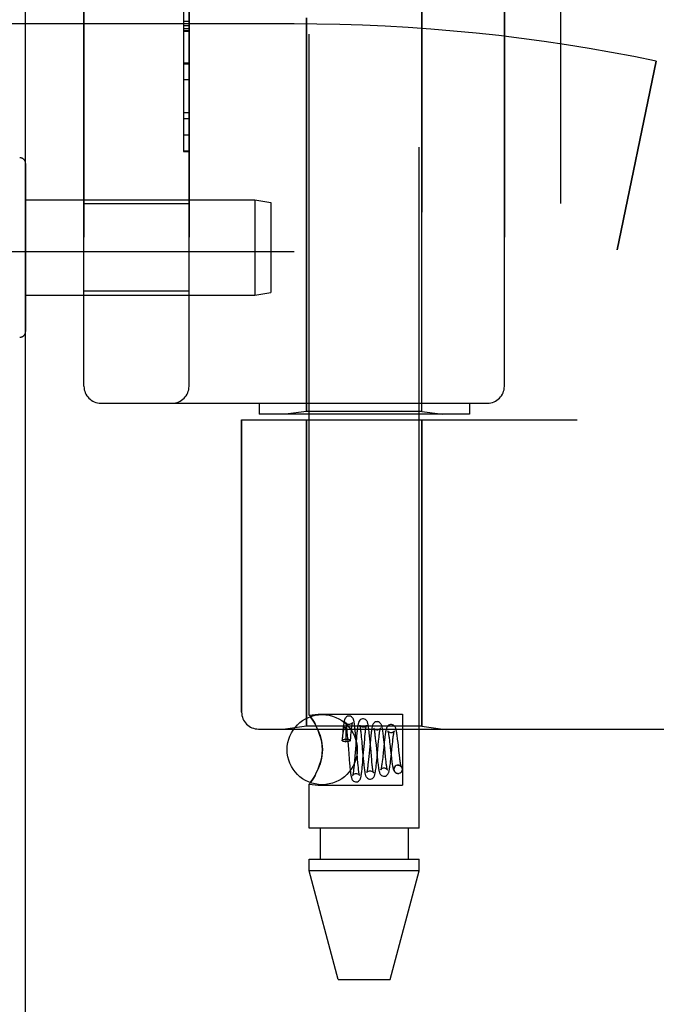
# Model space of a CAD drawing. Header units: inches. Extents: x 0 to 221, y 0 to 143.
# Tile 239 of 256: x 112.9 to 114.03, y 36.48 to 38.23. Entities that reach past the tile are written whole.
import ezdxf

# ---------------------------------------------------------------- set-up
doc = ezdxf.new("R2010")
doc.units = ezdxf.units.IN
doc.header["$LTSCALE"] = 12.142857
doc.header["$MEASUREMENT"] = 0
doc.linetypes.add('HIDDEN', pattern=[0.2, 0.1, -0.1])
doc.layers.get('0').update_dxf_attribs({"linetype": 'CONTINUOUS'})
doc.layers.add('LEFTHAND_DOOR_ASSEMBLY', color=7, linetype='CONTINUOUS')
doc.layers.add('RIGHTHAND_DOOR_ASSEMBLY', color=7, linetype='CONTINUOUS')

msp = doc.modelspace()

# ---------------------------------------------------------------- linework, layer by layer
at = {"color": 3, "linetype": 'Continuous'}
msp.add_line((112.9065, 33.5496), (112.9065, 105.3416), dxfattribs=at)
at = {"layer": 'LEFTHAND_DOOR_ASSEMBLY', "color": 8, "linetype": 'HIDDEN'}
for p, q in [((113.6135, 37.5359), (113.6135, 39.1053)), ((113.8605, 39.1206), (113.8605, 37.5206)), ((113.0105, 39.0606), (113.0105, 37.5806)), ((113.198, 37.5806), (113.198, 39.0606)), ((113.7605, 39.0606), (113.7605, 37.5806)), ((113.188, 38.6415), (113.188, 37.9996)), ((113.3855, 38.2268), (112.4179, 38.2268)), ((113.198, 38.2311), (113.188, 38.2311)), ((113.4075, 37.5359), (113.4075, 38.2376)), ((113.198, 38.2235), (113.188, 38.2235)), ((113.198, 38.2181), (113.188, 38.2181)), ((113.198, 38.2133), (113.188, 38.2133)), ((114.0315, 38.1606), (113.9617, 37.824)), ((113.198, 38.1549), (113.188, 38.1549)), ((113.198, 38.0286), (113.188, 38.0286)), ((113.198, 37.9996), (113.188, 37.9996)), ((113.198, 37.9061), (113.0105, 37.9061)), ((113.3855, 37.8206), (111.9675, 37.8206)), ((113.198, 37.7501), (113.0105, 37.7501)), ((113.0405, 37.5506), (113.7305, 37.5506)), ((113.323, 37.5506), (113.323, 37.5306)), ((113.698, 37.5506), (113.698, 37.5306)), ((113.698, 37.5306), (113.323, 37.5306)), ((113.4075, 37.5359), (113.37, 37.5306)), ((113.6135, 37.5359), (113.4075, 37.5359)), ((113.6135, 37.5359), (113.651, 37.5306)), ((113.2918, 37.5206), (113.8905, 37.5206)), ((113.2918, 37.5206), (113.2918, 36.9993)), ((113.4075, 37.5206), (113.4075, 36.9746)), ((113.6135, 37.5206), (113.6135, 36.9746)), ((113.3218, 36.9693), (115.3855, 36.9693)), ((113.4075, 36.9746), (113.37, 36.9693)), ((113.6135, 36.9746), (113.4075, 36.9746)), ((113.6135, 36.9746), (113.651, 36.9693))]:
    msp.add_line(p, q, dxfattribs=at)
for centre, radius, start, end in [((113.3855, 35.0455), 3.1814, 78.2843, 90), ((113.3855, 35.0455), 2.7751, 43.8884, 90), ((113.0405, 37.5806), 0.03, 180, 270), ((113.168, 37.5806), 0.03, 270, 360), ((113.7305, 37.5806), 0.03, 270, 360), ((113.3218, 36.9993), 0.03, 180, 270)]:
    msp.add_arc(centre, radius, start, end, dxfattribs=at)
at = {"layer": 'RIGHTHAND_DOOR_ASSEMBLY', "color": 8, "linetype": 'HIDDEN'}
for p, q in [((113.4125, 36.994), (113.4125, 39.6406)), ((113.6085, 36.7926), (113.6085, 39.6406)), ((113.6135, 39.1053), (113.6135, 37.5359)), ((113.8605, 39.1206), (113.8605, 37.5206)), ((113.0105, 37.5806), (113.0105, 39.0606)), ((113.198, 39.0606), (113.198, 37.5806)), ((113.7605, 37.5806), (113.7605, 39.0606)), ((113.188, 38.6416), (113.188, 37.9996)), ((113.3855, 38.2268), (112.4179, 38.2268)), ((113.4075, 38.2376), (113.4075, 37.5359)), ((113.198, 38.2142), (113.188, 38.2142)), ((113.188, 38.214), (113.198, 38.214)), ((113.188, 38.2138), (113.198, 38.2138)), ((113.188, 38.1572), (113.198, 38.1572)), ((113.9617, 37.824), (114.0315, 38.1606)), ((113.198, 38.127), (113.188, 38.127)), ((113.198, 38.0682), (113.188, 38.0682)), ((113.188, 38.058), (113.198, 38.058)), ((113.198, 37.9999), (113.188, 37.9999)), ((113.188, 37.9996), (113.198, 37.9996)), ((112.9065, 37.978), (112.9065, 37.6782)), ((112.9065, 37.9131), (113.3156, 37.9131)), ((113.3156, 37.9131), (113.344, 37.9081)), ((113.3156, 37.9131), (113.3156, 37.7431)), ((113.198, 37.9061), (113.0105, 37.9061)), ((113.344, 37.9081), (113.344, 37.7481)), ((113.3855, 37.8206), (111.9675, 37.8206)), ((112.9065, 37.7431), (113.3156, 37.7431)), ((113.198, 37.7501), (113.0105, 37.7501)), ((113.3156, 37.7431), (113.344, 37.7481)), ((113.0405, 37.5506), (113.7305, 37.5506)), ((113.323, 37.5506), (113.323, 37.5306)), ((113.698, 37.5506), (113.698, 37.5306)), ((113.698, 37.5306), (113.323, 37.5306)), ((113.4075, 37.5359), (113.37, 37.5306)), ((113.6135, 37.5359), (113.4075, 37.5359)), ((113.6135, 37.5359), (113.651, 37.5306)), ((113.2918, 37.5206), (113.8905, 37.5206)), ((113.2918, 36.9993), (113.2918, 37.5206)), ((113.4075, 36.9746), (113.4075, 37.5206)), ((113.6135, 36.9746), (113.6135, 37.5206)), ((113.4125, 36.994), (113.4285, 36.9961)), ((113.4125, 36.994), (113.4128, 36.9936)), ((113.4285, 36.9961), (113.5785, 36.9961)), ((113.5785, 36.9961), (113.5785, 36.8691)), ((113.3218, 36.9693), (115.3855, 36.9693)), ((113.4075, 36.9746), (113.37, 36.9693)), ((113.6135, 36.9746), (113.4075, 36.9746)), ((113.4256, 36.9728), (113.4285, 36.9665)), ((113.4721, 36.9624), (113.4717, 36.9573)), ((113.4775, 36.9675), (113.4775, 36.9669)), ((113.4775, 36.9669), (113.4776, 36.9664)), ((113.4776, 36.9664), (113.4776, 36.9657)), ((113.4776, 36.9657), (113.4776, 36.965)), ((113.4776, 36.965), (113.4777, 36.9641)), ((113.4777, 36.9641), (113.4777, 36.9632)), ((113.4777, 36.9632), (113.4777, 36.9621)), ((113.4777, 36.9621), (113.4778, 36.961)), ((113.4793, 36.9673), (113.4797, 36.9634)), ((113.4797, 36.9634), (113.4801, 36.9591)), ((113.4868, 36.9588), (113.4871, 36.9629)), ((113.4949, 36.9613), (113.4944, 36.9665)), ((113.5045, 36.9628), (113.5049, 36.9589)), ((113.52, 36.9574), (113.5195, 36.9626)), ((113.6135, 36.9746), (113.651, 36.9693)), ((113.4717, 36.9573), (113.471, 36.9492)), ((113.4714, 36.9484), (113.4717, 36.9511)), ((113.4717, 36.9511), (113.4719, 36.9535)), ((113.4719, 36.9535), (113.4722, 36.9557)), ((113.4722, 36.9557), (113.4724, 36.9577)), ((113.4724, 36.9577), (113.4726, 36.9594)), ((113.4726, 36.9594), (113.4728, 36.9609)), ((113.4778, 36.961), (113.4778, 36.9596)), ((113.4778, 36.9596), (113.4778, 36.9582)), ((113.4778, 36.9582), (113.4778, 36.9557)), ((113.4778, 36.9557), (113.4778, 36.9528)), ((113.4778, 36.9528), (113.4778, 36.9494)), ((113.4778, 36.9494), (113.4778, 36.9468)), ((113.4785, 36.9468), (113.4778, 36.9468)), ((113.4801, 36.9591), (113.4807, 36.952)), ((113.4807, 36.952), (113.4816, 36.9412)), ((113.486, 36.9491), (113.4864, 36.9545)), ((113.4864, 36.9545), (113.4868, 36.9588)), ((113.496, 36.9471), (113.4938, 36.9207)), ((113.4954, 36.9558), (113.4949, 36.9613)), ((113.4961, 36.9471), (113.4954, 36.9558)), ((113.4965, 36.9528), (113.496, 36.9471)), ((113.4977, 36.9266), (113.4961, 36.9471)), ((113.5049, 36.9589), (113.5053, 36.9546)), ((113.5053, 36.9546), (113.506, 36.9476)), ((113.5083, 36.9158), (113.5107, 36.944)), ((113.5107, 36.944), (113.5113, 36.9515)), ((113.5113, 36.9515), (113.5117, 36.9561)), ((113.5209, 36.9443), (113.5187, 36.9205)), ((113.5205, 36.952), (113.52, 36.9574)), ((113.5215, 36.9407), (113.5205, 36.952)), ((113.5302, 36.9532), (113.5307, 36.9484)), ((113.5307, 36.9484), (113.5315, 36.9405)), ((113.5455, 36.95), (113.5449, 36.9553)), ((113.5461, 36.9454), (113.5452, 36.9365)), ((113.5464, 36.9416), (113.5455, 36.95)), ((113.5553, 36.9503), (113.5558, 36.946)), ((113.5708, 36.9456), (113.5701, 36.9511)), ((113.5714, 36.9398), (113.5708, 36.9456)), ((113.4828, 36.9263), (113.4837, 36.9142)), ((113.4985, 36.916), (113.4977, 36.9266)), ((113.5076, 36.9285), (113.5087, 36.917)), ((113.5315, 36.9405), (113.5335, 36.9202)), ((113.5334, 36.9184), (113.5355, 36.9409)), ((113.5443, 36.9277), (113.5434, 36.9194)), ((113.5452, 36.9365), (113.5443, 36.9277)), ((113.5477, 36.9276), (113.5464, 36.9416)), ((113.5485, 36.9199), (113.5477, 36.9276)), ((113.559, 36.9253), (113.5599, 36.9341)), ((113.5599, 36.9341), (113.5607, 36.9423)), ((113.5724, 36.9309), (113.5714, 36.9398)), ((113.5734, 36.9225), (113.5724, 36.9309)), ((113.4837, 36.9142), (113.4842, 36.9084)), ((113.4931, 36.9128), (113.4927, 36.9079)), ((113.4938, 36.9207), (113.4931, 36.9128)), ((113.4992, 36.9088), (113.4985, 36.916)), ((113.4996, 36.9045), (113.4992, 36.9088)), ((113.5078, 36.9102), (113.5083, 36.9158)), ((113.5087, 36.917), (113.5092, 36.9115)), ((113.5092, 36.9115), (113.5097, 36.9063)), ((113.5182, 36.9153), (113.5177, 36.9104)), ((113.5187, 36.9205), (113.5182, 36.9153)), ((113.5238, 36.9144), (113.5232, 36.9216)), ((113.5243, 36.9101), (113.5238, 36.9144)), ((113.5247, 36.9061), (113.5243, 36.9101)), ((113.5335, 36.9202), (113.5341, 36.9143)), ((113.549, 36.9153), (113.5485, 36.9199)), ((113.5494, 36.9112), (113.549, 36.9153)), ((113.558, 36.9165), (113.559, 36.9253)), ((113.5584, 36.9229), (113.559, 36.9176)), ((113.574, 36.9175), (113.5734, 36.9225)), ((113.4285, 36.8986), (113.4256, 36.8923)), ((113.4842, 36.9084), (113.4848, 36.9029)), ((113.5, 36.9006), (113.4996, 36.9045)), ((113.571, 36.9051), (113.5696, 36.9049)), ((113.5696, 36.905), (113.5709, 36.9051)), ((113.5709, 36.8901), (113.5724, 36.8902)), ((113.571, 36.8901), (113.5724, 36.8903)), ((113.4125, 36.8711), (113.4285, 36.8691)), ((113.4125, 36.7926), (113.4125, 36.8711)), ((113.4285, 36.8691), (113.5785, 36.8691)), ((113.6085, 36.7926), (113.4125, 36.7926)), ((113.432, 36.7926), (113.432, 36.7376)), ((113.589, 36.7926), (113.589, 36.7376)), ((113.4125, 36.7376), (113.6085, 36.7376)), ((113.4125, 36.7167), (113.4125, 36.7376)), ((113.6085, 36.7167), (113.6085, 36.7376)), ((113.6085, 36.7167), (113.4125, 36.7167)), ((113.464, 36.5226), (113.4125, 36.7167)), ((113.557, 36.5226), (113.6085, 36.7167)), ((113.464, 36.5226), (113.557, 36.5226))]:
    msp.add_line(p, q, dxfattribs=at)
for points in [[(113.4285, 36.9665), (113.4256, 36.9728), (113.4227, 36.9784), (113.4199, 36.9832), (113.4174, 36.9871), (113.4153, 36.9902), (113.4138, 36.9923), (113.4128, 36.9936)], [(113.4138, 36.9923), (113.4153, 36.9902), (113.4174, 36.9871), (113.4199, 36.9832), (113.4227, 36.9784)], [(113.4835, 36.9926), (113.4826, 36.9925), (113.4808, 36.9921), (113.4791, 36.9912), (113.4778, 36.9901), (113.4769, 36.989), (113.4762, 36.988), (113.4758, 36.987), (113.4755, 36.9862), (113.4752, 36.9852), (113.4749, 36.9843), (113.4747, 36.9833), (113.4745, 36.9822), (113.4743, 36.981), (113.4741, 36.9797), (113.4739, 36.9783), (113.4736, 36.9767), (113.4734, 36.975), (113.4732, 36.9732), (113.473, 36.9713), (113.4728, 36.9693), (113.4726, 36.9671), (113.4721, 36.9624)], [(113.4834, 36.9776), (113.4823, 36.9777), (113.4808, 36.9781), (113.4795, 36.9788), (113.4785, 36.9796), (113.4779, 36.9803), (113.4775, 36.9809), (113.4773, 36.9812), (113.4773, 36.9813)], [(113.4773, 36.9813), (113.4773, 36.9813), (113.4773, 36.9812), (113.4774, 36.9809), (113.4775, 36.9805), (113.4776, 36.9799), (113.4778, 36.9792), (113.4779, 36.9783), (113.4781, 36.9773), (113.4783, 36.9762), (113.4784, 36.975), (113.4786, 36.9737), (113.4788, 36.9723), (113.479, 36.9707), (113.4792, 36.969), (113.4793, 36.9673)], [(113.4944, 36.9665), (113.4942, 36.969), (113.4939, 36.9712), (113.4937, 36.9734), (113.4934, 36.9754), (113.4932, 36.9772), (113.493, 36.9788), (113.4927, 36.9803), (113.4925, 36.9817), (113.4923, 36.9829), (113.492, 36.984), (113.4918, 36.985), (113.4915, 36.986), (113.4911, 36.9869), (113.4907, 36.9879), (113.4901, 36.989), (113.4892, 36.9901), (113.4878, 36.9912), (113.4861, 36.9921), (113.4843, 36.9925), (113.4834, 36.9926)], [(113.4895, 36.9812), (113.4896, 36.9813), (113.4896, 36.9813), (113.4895, 36.9812), (113.4894, 36.9808), (113.4889, 36.9802), (113.4882, 36.9795), (113.4871, 36.9787), (113.4857, 36.978), (113.4841, 36.9776), (113.4834, 36.9776)], [(113.4871, 36.9629), (113.4875, 36.9666), (113.4877, 36.9684), (113.4879, 36.9701), (113.488, 36.9716), (113.4882, 36.9731), (113.4884, 36.9744), (113.4885, 36.9757), (113.4887, 36.9768), (113.4889, 36.9778), (113.489, 36.9787), (113.4892, 36.9795), (113.4893, 36.9801), (113.4894, 36.9806), (113.4895, 36.981), (113.4895, 36.9812)], [(113.5084, 36.9876), (113.5075, 36.9875), (113.5056, 36.987), (113.5038, 36.9861), (113.5025, 36.9849), (113.5016, 36.9837), (113.501, 36.9826), (113.5006, 36.9816), (113.5002, 36.9806), (113.5, 36.9796), (113.4997, 36.9785), (113.4994, 36.9773), (113.4992, 36.976), (113.4989, 36.9745), (113.4987, 36.973), (113.4985, 36.9712), (113.4982, 36.9694), (113.498, 36.9674), (113.4977, 36.9652), (113.4975, 36.963), (113.4972, 36.9606), (113.497, 36.9581), (113.4965, 36.9528)], [(113.5195, 36.9626), (113.5192, 36.965), (113.5189, 36.9673), (113.5187, 36.9695), (113.5184, 36.9715), (113.5181, 36.9733), (113.5179, 36.9749), (113.5176, 36.9764), (113.5174, 36.9777), (113.5171, 36.9789), (113.5168, 36.98), (113.5165, 36.981), (113.5161, 36.982), (113.5157, 36.983), (113.515, 36.9841), (113.514, 36.9852), (113.5127, 36.9863), (113.511, 36.9871), (113.5092, 36.9876), (113.5084, 36.9876)], [(113.5334, 36.9826), (113.5325, 36.9825), (113.5305, 36.982), (113.5288, 36.981), (113.5275, 36.9799), (113.5266, 36.9787), (113.5259, 36.9775), (113.5255, 36.9764), (113.5251, 36.9753), (113.5248, 36.9741), (113.5244, 36.9728), (113.5241, 36.9713), (113.5238, 36.9697), (113.5235, 36.9679), (113.5232, 36.9658), (113.5229, 36.9637), (113.5226, 36.9613), (113.5223, 36.9587), (113.522, 36.9561), (113.5217, 36.9532), (113.5214, 36.9503), (113.5209, 36.9443)], [(113.5449, 36.9553), (113.5447, 36.9578), (113.5444, 36.9602), (113.5441, 36.9625), (113.5438, 36.9647), (113.5435, 36.9667), (113.5432, 36.9685), (113.5429, 36.9702), (113.5427, 36.9717), (113.5424, 36.9731), (113.5421, 36.9743), (113.5417, 36.9755), (113.5414, 36.9766), (113.5409, 36.9777), (113.5402, 36.9788), (113.5392, 36.98), (113.5379, 36.9812), (113.5362, 36.9821), (113.5343, 36.9825), (113.5334, 36.9826)], [(113.4285, 36.9665), (113.4302, 36.9623), (113.4317, 36.9579), (113.433, 36.9533), (113.4342, 36.9485), (113.4351, 36.9433), (113.4357, 36.938), (113.4358, 36.9326), (113.4357, 36.9272), (113.4351, 36.9219), (113.4342, 36.9168), (113.4331, 36.912), (113.4317, 36.9074), (113.4302, 36.9029), (113.4285, 36.8986)], [(113.4285, 36.8986), (113.431, 36.9053), (113.4331, 36.912), (113.4346, 36.9189), (113.4355, 36.9258), (113.4359, 36.9327), (113.4355, 36.9396), (113.4346, 36.9465), (113.433, 36.9533), (113.431, 36.9599), (113.4285, 36.9665)], [(113.4728, 36.9609), (113.473, 36.9623), (113.4731, 36.9629), (113.4732, 36.9635), (113.4733, 36.9641), (113.4734, 36.9646), (113.4735, 36.9651), (113.4736, 36.9656), (113.4736, 36.966), (113.4737, 36.9664), (113.4738, 36.9668), (113.4739, 36.9672), (113.4739, 36.9675), (113.474, 36.9678), (113.4741, 36.9681), (113.4742, 36.9684), (113.4742, 36.9687), (113.4743, 36.969), (113.4743, 36.9692), (113.4744, 36.9695), (113.4745, 36.9697), (113.4745, 36.9699), (113.4746, 36.9701), (113.4747, 36.9703), (113.4747, 36.9705), (113.4748, 36.9707), (113.4749, 36.9709), (113.4749, 36.9711), (113.475, 36.9713), (113.4751, 36.9714), (113.4751, 36.9716), (113.4752, 36.9717), (113.4753, 36.9719), (113.4753, 36.972), (113.4754, 36.9721), (113.4755, 36.9722), (113.4755, 36.9723), (113.4756, 36.9724), (113.4757, 36.9725), (113.4758, 36.9725), (113.4759, 36.9726), (113.476, 36.9726), (113.4761, 36.9727), (113.4762, 36.9726), (113.4764, 36.9725), (113.4765, 36.9724), (113.4766, 36.9722), (113.4767, 36.972), (113.4768, 36.9718), (113.4768, 36.9717), (113.4769, 36.9715), (113.4769, 36.9714), (113.477, 36.9712), (113.477, 36.9711), (113.477, 36.9709), (113.4771, 36.9708), (113.4771, 36.9707), (113.4771, 36.9706), (113.4771, 36.9704), (113.4772, 36.9703), (113.4772, 36.9702), (113.4772, 36.97), (113.4772, 36.9699), (113.4772, 36.9698), (113.4773, 36.9696), (113.4773, 36.9695), (113.4773, 36.9694), (113.4773, 36.9692), (113.4773, 36.969), (113.4773, 36.9689), (113.4774, 36.9687), (113.4774, 36.9685), (113.4774, 36.9683), (113.4774, 36.9681), (113.4774, 36.9679), (113.4775, 36.9677), (113.4775, 36.9675)], [(113.5084, 36.9726), (113.5073, 36.9727), (113.5059, 36.9731), (113.5046, 36.9737), (113.5037, 36.9745), (113.503, 36.9752), (113.5026, 36.9758), (113.5024, 36.9761), (113.5024, 36.9762)], [(113.5024, 36.9762), (113.5024, 36.9762), (113.5024, 36.976), (113.5025, 36.9757), (113.5026, 36.9752), (113.5028, 36.9746), (113.5029, 36.9738), (113.5031, 36.9728), (113.5033, 36.9718), (113.5035, 36.9705), (113.5037, 36.9692), (113.5039, 36.9678), (113.5041, 36.9662), (113.5043, 36.9645), (113.5045, 36.9628)], [(113.5144, 36.9758), (113.5144, 36.976), (113.5145, 36.9762), (113.5145, 36.9762), (113.5143, 36.9759), (113.5139, 36.9753), (113.5132, 36.9745), (113.5121, 36.9737), (113.5107, 36.973), (113.5091, 36.9726), (113.5084, 36.9726)], [(113.5117, 36.9561), (113.5122, 36.9603), (113.5124, 36.9622), (113.5126, 36.964), (113.5128, 36.9658), (113.513, 36.9674), (113.5132, 36.9689), (113.5134, 36.9702), (113.5135, 36.9715), (113.5137, 36.9726), (113.5139, 36.9736), (113.5141, 36.9744), (113.5142, 36.9751), (113.5143, 36.9757), (113.5144, 36.9758)], [(113.5334, 36.9676), (113.5324, 36.9677), (113.5309, 36.9681), (113.5297, 36.9687), (113.5287, 36.9694), (113.5281, 36.9701), (113.5277, 36.9707), (113.5275, 36.971), (113.5275, 36.971)], [(113.5275, 36.971), (113.5275, 36.971), (113.5275, 36.9709), (113.5277, 36.9705), (113.5278, 36.9699), (113.528, 36.9692), (113.5282, 36.9682), (113.5284, 36.9672), (113.5286, 36.9659), (113.5288, 36.9645), (113.529, 36.963), (113.5292, 36.9613), (113.5295, 36.9595), (113.5297, 36.9575), (113.53, 36.9554), (113.5302, 36.9532)], [(113.5392, 36.9706), (113.5393, 36.9708), (113.5394, 36.9711), (113.5394, 36.971), (113.5392, 36.9708), (113.5388, 36.9702), (113.5381, 36.9694), (113.5369, 36.9686), (113.5355, 36.9679), (113.534, 36.9676), (113.5334, 36.9676)], [(113.5365, 36.9508), (113.5369, 36.9552), (113.5372, 36.9573), (113.5374, 36.9592), (113.5376, 36.961), (113.5378, 36.9627), (113.538, 36.9642), (113.5383, 36.9656), (113.5385, 36.9669), (113.5387, 36.968), (113.5389, 36.969), (113.539, 36.9698), (113.5392, 36.9704), (113.5392, 36.9706)], [(113.5584, 36.9776), (113.5575, 36.9775), (113.5555, 36.977), (113.5538, 36.976), (113.5524, 36.9748), (113.5515, 36.9736), (113.5508, 36.9724), (113.5503, 36.9713), (113.55, 36.9702), (113.5496, 36.9689), (113.5493, 36.9675), (113.5489, 36.966), (113.5486, 36.9644), (113.5483, 36.9625), (113.548, 36.9605), (113.5477, 36.9583), (113.5474, 36.956), (113.5471, 36.9535), (113.5468, 36.9509), (113.5461, 36.9454)], [(113.5584, 36.9626), (113.5578, 36.9626), (113.5563, 36.963), (113.5549, 36.9636), (113.5539, 36.9643), (113.5532, 36.965), (113.5528, 36.9655), (113.5526, 36.9658), (113.5526, 36.9659)], [(113.5526, 36.9659), (113.5527, 36.9657), (113.5528, 36.9653), (113.553, 36.9647), (113.5531, 36.964), (113.5533, 36.963), (113.5536, 36.9619), (113.5538, 36.9607), (113.554, 36.9593), (113.5543, 36.9577), (113.5545, 36.9561), (113.5547, 36.9543), (113.555, 36.9524), (113.5553, 36.9503)], [(113.5701, 36.9511), (113.5698, 36.9537), (113.5695, 36.9561), (113.5692, 36.9584), (113.5689, 36.9605), (113.5686, 36.9624), (113.5683, 36.9642), (113.5679, 36.9658), (113.5676, 36.9673), (113.5673, 36.9686), (113.567, 36.9698), (113.5667, 36.9709), (113.5663, 36.9719), (113.5658, 36.9729), (113.5651, 36.9741), (113.5641, 36.9752), (113.5627, 36.9763), (113.561, 36.9771), (113.5592, 36.9776), (113.5584, 36.9776)], [(113.564, 36.9652), (113.5641, 36.9656), (113.5642, 36.9659), (113.5642, 36.9659), (113.5641, 36.9657), (113.5637, 36.9651), (113.563, 36.9643), (113.5618, 36.9636), (113.5605, 36.9629), (113.559, 36.9626), (113.5584, 36.9626)], [(113.5607, 36.9423), (113.5613, 36.9473), (113.5616, 36.9496), (113.5618, 36.9518), (113.5621, 36.9539), (113.5623, 36.9558), (113.5626, 36.9576), (113.5628, 36.9593), (113.5631, 36.9608), (113.5633, 36.9621), (113.5636, 36.9633), (113.5638, 36.9642), (113.564, 36.965), (113.564, 36.9652)], [(113.471, 36.9492), (113.4711, 36.9495), (113.4716, 36.95), (113.4724, 36.9505), (113.4736, 36.9509), (113.4751, 36.9512), (113.4767, 36.9514), (113.4785, 36.9514)], [(113.4714, 36.9484), (113.4711, 36.949), (113.471, 36.9492)], [(113.4714, 36.9484), (113.4731, 36.948), (113.4747, 36.9476), (113.4762, 36.9472), (113.4778, 36.9468)], [(113.4785, 36.9514), (113.4805, 36.9513), (113.4822, 36.9511), (113.4838, 36.9508), (113.485, 36.9503), (113.4857, 36.9497), (113.486, 36.9491), (113.486, 36.9491)], [(113.486, 36.9491), (113.4857, 36.9485), (113.485, 36.948), (113.4838, 36.9475), (113.4822, 36.9471), (113.4805, 36.9469), (113.4785, 36.9468)], [(113.506, 36.9476), (113.5071, 36.9342), (113.5076, 36.9285)], [(113.5355, 36.9409), (113.5362, 36.9485), (113.5365, 36.9508)], [(113.5558, 36.946), (113.5566, 36.9387), (113.5569, 36.9362)], [(113.4816, 36.9412), (113.4823, 36.9324), (113.4828, 36.9263)], [(113.5232, 36.9216), (113.522, 36.935), (113.5215, 36.9407)], [(113.5569, 36.9362), (113.5575, 36.9309), (113.5584, 36.9229)], [(113.4959, 36.8751), (113.4967, 36.8751), (113.4985, 36.8755), (113.5002, 36.8764), (113.5015, 36.8774), (113.5025, 36.8785), (113.5031, 36.8796), (113.5036, 36.8806), (113.504, 36.8816), (113.5043, 36.8826), (113.5045, 36.8837), (113.5048, 36.8849), (113.5051, 36.8862), (113.5053, 36.8876), (113.5056, 36.8892), (113.5058, 36.891), (113.5061, 36.8929), (113.5063, 36.895), (113.5066, 36.8972), (113.5068, 36.8996), (113.5071, 36.9021), (113.5073, 36.9047), (113.5078, 36.9102)], [(113.5177, 36.9104), (113.5172, 36.906), (113.517, 36.904), (113.5167, 36.9021), (113.5165, 36.9004), (113.5163, 36.8988), (113.5161, 36.8974), (113.5159, 36.8961), (113.5157, 36.8949), (113.5155, 36.8939), (113.5153, 36.8931), (113.5152, 36.8924), (113.5151, 36.8922)], [(113.5209, 36.8801), (113.5217, 36.8801), (113.5235, 36.8805), (113.5252, 36.8814), (113.5265, 36.8824), (113.5275, 36.8836), (113.5282, 36.8847), (113.5287, 36.8858), (113.5291, 36.8868), (113.5294, 36.888), (113.5297, 36.8892), (113.53, 36.8906), (113.5303, 36.8921), (113.5306, 36.8938), (113.5309, 36.8957), (113.5312, 36.8977), (113.5315, 36.8999), (113.5318, 36.9023), (113.532, 36.9048), (113.5323, 36.9074), (113.5326, 36.9101), (113.5329, 36.9128), (113.5334, 36.9184)], [(113.5341, 36.9143), (113.5344, 36.9114), (113.5348, 36.9086), (113.5351, 36.906), (113.5354, 36.9035), (113.5357, 36.9012), (113.5361, 36.8991), (113.5364, 36.8972), (113.5368, 36.8955), (113.5371, 36.894), (113.5375, 36.8926), (113.5379, 36.8914), (113.5384, 36.8902), (113.539, 36.889), (113.54, 36.8878), (113.5413, 36.8866), (113.543, 36.8857), (113.5449, 36.8852), (113.5459, 36.8851)], [(113.5434, 36.9194), (113.5429, 36.9145), (113.5426, 36.9122), (113.5423, 36.91), (113.5421, 36.908), (113.5418, 36.9061), (113.5416, 36.9044), (113.5413, 36.9028), (113.5411, 36.9014), (113.5409, 36.9002), (113.5406, 36.8991), (113.5405, 36.8982), (113.5403, 36.8975), (113.5402, 36.8973)], [(113.5459, 36.8851), (113.5467, 36.8851), (113.5486, 36.8856), (113.5503, 36.8864), (113.5517, 36.8875), (113.5526, 36.8887), (113.5533, 36.8899), (113.5538, 36.891), (113.5542, 36.8921), (113.5546, 36.8932), (113.5549, 36.8945), (113.5552, 36.8959), (113.5555, 36.8975), (113.5558, 36.8993), (113.5561, 36.9013), (113.5564, 36.9034), (113.5568, 36.9057), (113.5571, 36.9082), (113.5574, 36.9109), (113.558, 36.9165)], [(113.5517, 36.8968), (113.5518, 36.8968), (113.5518, 36.8967), (113.5518, 36.8968), (113.5517, 36.8971), (113.5515, 36.8977), (113.5514, 36.8984), (113.5512, 36.8992), (113.551, 36.9002), (113.5508, 36.9014), (113.5506, 36.9027), (113.5503, 36.9042), (113.5501, 36.9057), (113.5499, 36.9074), (113.5497, 36.9092), (113.5494, 36.9112)], [(113.559, 36.9176), (113.5593, 36.9151), (113.5596, 36.9127), (113.5599, 36.9103), (113.5603, 36.9081), (113.5606, 36.906), (113.5609, 36.904), (113.5613, 36.9022), (113.5616, 36.9006), (113.562, 36.8991), (113.5624, 36.8977), (113.5628, 36.8965), (113.5633, 36.8952), (113.564, 36.894), (113.5649, 36.8928), (113.5663, 36.8916), (113.5681, 36.8906), (113.57, 36.8901), (113.5709, 36.8901)], [(113.5766, 36.902), (113.5766, 36.902), (113.5767, 36.9018), (113.5766, 36.902), (113.5765, 36.9024), (113.5763, 36.903), (113.5761, 36.9039), (113.5759, 36.9049), (113.5756, 36.9062), (113.5754, 36.9076), (113.5751, 36.9093), (113.5748, 36.9111), (113.5745, 36.913), (113.5743, 36.9152), (113.574, 36.9175)], [(113.4153, 36.875), (113.4174, 36.8781), (113.4199, 36.882), (113.4227, 36.8868), (113.4256, 36.8923), (113.4285, 36.8986)], [(113.4848, 36.9029), (113.485, 36.9004), (113.4853, 36.898), (113.4855, 36.8957), (113.4858, 36.8936), (113.486, 36.8916), (113.4862, 36.8898), (113.4865, 36.8882), (113.4867, 36.8867), (113.487, 36.8854), (113.4872, 36.8842), (113.4875, 36.8831), (113.4878, 36.8821), (113.4881, 36.8811), (113.4885, 36.8801), (113.4891, 36.879), (113.49, 36.8778), (113.4913, 36.8766), (113.493, 36.8757), (113.495, 36.8752), (113.496, 36.8751)], [(113.4927, 36.9079), (113.4923, 36.9035), (113.492, 36.9015), (113.4918, 36.8996), (113.4916, 36.8978), (113.4914, 36.8961), (113.4913, 36.8946), (113.4911, 36.8931), (113.4909, 36.8918), (113.4907, 36.8906), (113.4905, 36.8896), (113.4904, 36.8887), (113.4902, 36.8879), (113.4901, 36.8873), (113.4899, 36.8868), (113.4899, 36.8867)], [(113.502, 36.8865), (113.502, 36.8865), (113.502, 36.8867), (113.5018, 36.8871), (113.5017, 36.8877), (113.5016, 36.8884), (113.5014, 36.8893), (113.5012, 36.8903), (113.5011, 36.8914), (113.5009, 36.8926), (113.5007, 36.894), (113.5005, 36.8955), (113.5003, 36.8971), (113.5001, 36.8988), (113.5, 36.9006)], [(113.5097, 36.9063), (113.51, 36.9039), (113.5102, 36.9016), (113.5105, 36.8994), (113.5107, 36.8974), (113.511, 36.8955), (113.5113, 36.8938), (113.5115, 36.8922), (113.5118, 36.8908), (113.5121, 36.8895), (113.5124, 36.8883), (113.5127, 36.8872), (113.513, 36.8861), (113.5135, 36.8851), (113.5141, 36.884), (113.515, 36.8828), (113.5163, 36.8816), (113.5181, 36.8807), (113.52, 36.8801), (113.5209, 36.8801)], [(113.5151, 36.8922), (113.515, 36.8919), (113.515, 36.8917), (113.5149, 36.8916), (113.515, 36.8917), (113.5152, 36.8922), (113.5158, 36.8928), (113.5167, 36.8937), (113.5181, 36.8944), (113.5197, 36.895), (113.5209, 36.8951)], [(113.5209, 36.8951), (113.5219, 36.895), (113.5236, 36.8945), (113.525, 36.8937), (113.5261, 36.8928), (113.5266, 36.8921), (113.5269, 36.8917), (113.5269, 36.8915), (113.5269, 36.8916)], [(113.5269, 36.8916), (113.5269, 36.8916), (113.5268, 36.8919), (113.5267, 36.8923), (113.5266, 36.8929), (113.5264, 36.8936), (113.5263, 36.8945), (113.5261, 36.8955), (113.5259, 36.8966), (113.5257, 36.8979), (113.5255, 36.8993), (113.5253, 36.9008), (113.5251, 36.9025), (113.5249, 36.9042), (113.5247, 36.9061)], [(113.5402, 36.8973), (113.5401, 36.897), (113.5401, 36.8968), (113.54, 36.8967), (113.5402, 36.897), (113.5405, 36.8975), (113.5411, 36.8981), (113.5421, 36.8989), (113.5433, 36.8996), (113.5448, 36.9), (113.5459, 36.9001)], [(113.5459, 36.9001), (113.5469, 36.9), (113.5486, 36.8995), (113.55, 36.8987), (113.551, 36.8978), (113.5515, 36.8972), (113.5517, 36.8968)], [(113.5696, 36.9049), (113.569, 36.9048), (113.5673, 36.9041), (113.5657, 36.9029), (113.5645, 36.9013), (113.5638, 36.8995), (113.5635, 36.8976), (113.5638, 36.8957), (113.5645, 36.8938), (113.5657, 36.8923), (113.5673, 36.8911), (113.569, 36.8904), (113.571, 36.8901)], [(113.5709, 36.9051), (113.5718, 36.905), (113.5734, 36.9046), (113.5748, 36.9038), (113.5758, 36.903), (113.5763, 36.9024), (113.5766, 36.902)], [(113.5724, 36.8903), (113.573, 36.8904), (113.5747, 36.8911), (113.5763, 36.8923), (113.5775, 36.8938), (113.5782, 36.8957), (113.5785, 36.8976), (113.5782, 36.8995), (113.5775, 36.9013), (113.5763, 36.9029), (113.5747, 36.9041), (113.573, 36.9048), (113.571, 36.9051)], [(113.4227, 36.8868), (113.4199, 36.882), (113.4174, 36.8781), (113.4153, 36.875), (113.4138, 36.8729), (113.4128, 36.8716)], [(113.4899, 36.8867), (113.4899, 36.8865), (113.4898, 36.8865), (113.4899, 36.8866), (113.49, 36.8869), (113.4904, 36.8874), (113.4911, 36.8882), (113.4921, 36.8889), (113.4934, 36.8896), (113.4949, 36.89), (113.4959, 36.8901)], [(113.4959, 36.8901), (113.497, 36.89), (113.4987, 36.8895), (113.5002, 36.8886), (113.5012, 36.8877), (113.5017, 36.887), (113.502, 36.8866), (113.5021, 36.8864), (113.502, 36.8865)], [(113.4125, 36.8711), (113.4128, 36.8716), (113.4138, 36.8729)]]:
    msp.add_lwpolyline(points, dxfattribs=at)
msp.add_circle((113.4355, 36.9326), 0.0625, dxfattribs=at)
for centre, radius, start, end in [((113.3855, 35.0455), 3.1814, 78.2843, 90), ((112.8965, 37.978), 0.01, 360, 93.2246), ((113.3855, 35.0455), 2.7751, 43.8884, 90), ((112.8965, 37.6782), 0.01, 266.7754, 0), ((113.0405, 37.5806), 0.03, 180, 270), ((113.168, 37.5806), 0.03, 270, 360), ((113.7305, 37.5806), 0.03, 270, 360), ((113.3218, 36.9993), 0.03, 180, 270)]:
    msp.add_arc(centre, radius, start, end, dxfattribs=at)

doc.saveas('drawing.dxf')
